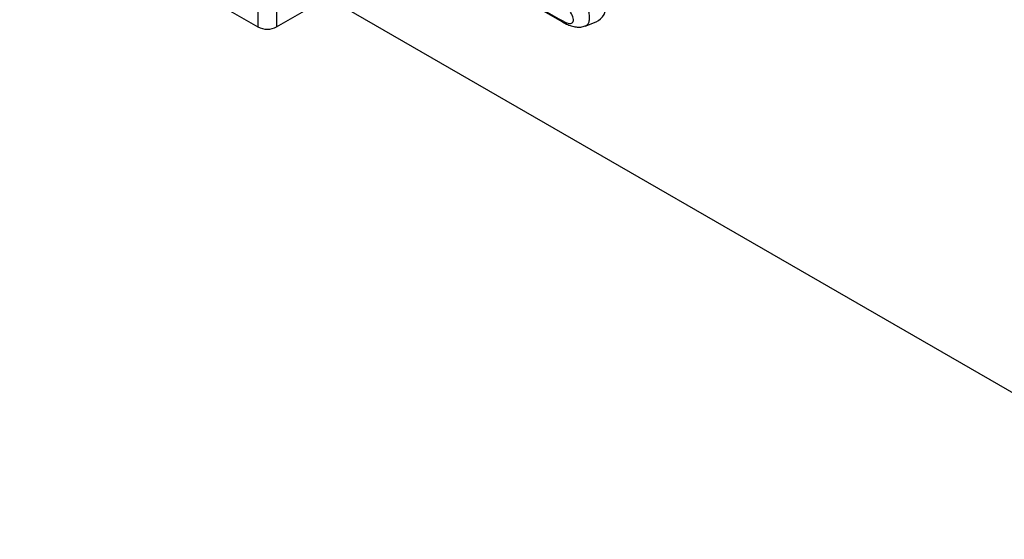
# Model space of a CAD drawing. Header units: inches. Extents: x 0.6 to 33.8, y 0 to 21.7.
# Tile 129 of 210: x 25.2 to 28, y 8.9 to 10.4. Entities that reach past the tile are written whole.
import ezdxf

# ---------------------------------------------------------------- set-up
doc = ezdxf.new("R2010")
doc.units = ezdxf.units.IN
doc.header["$MEASUREMENT"] = 0

msp = doc.modelspace()

# ---------------------------------------------------------------- linework, layer by layer
at = {"color": 7, "linetype": 'Continuous'}
for p, q in [((25.1569, 11.3286), (26.7449, 10.4119)), ((25.1625, 11.3227), (26.7504, 10.4059)), ((25.5195, 10.79), (28.8171, 8.8863)), ((25.8561, 10.5957), (25.8561, 10.3915)), ((25.9112, 10.5638), (25.9112, 10.3915)), ((25.6461, 10.5127), (25.8561, 10.3915)), ((25.9112, 10.3915), (26.0549, 10.4745)), ((26.7539, 10.4071), (26.7449, 10.4119)), ((26.7502, 10.4061), (26.7623, 10.3997)), ((26.8168, 10.394), (26.8487, 10.4064))]:
    msp.add_line(p, q, dxfattribs=at)
for centre, radius, start, end in [((26.7578, 10.4184), 0.0145, 206.6905, 237.91), ((26.7712, 10.4182), 0.0206, 212.6262, 244.2591), ((25.8837, 10.4447), 0.0599, 242.6097, 297.3903)]:
    msp.add_arc(centre, radius, start, end, dxfattribs=at)
msp.add_ellipse((26.79, 10.5209), major_axis=(-0.0645, 0.1117), ratio=0.573012, start_param=3.054976, end_param=3.912063, dxfattribs=at)
for points, knots in [([(26.7539, 10.4071), (26.7599, 10.4048), (26.7727, 10.3999), (26.7823, 10.404), (26.7836, 10.4158), (26.7774, 10.4286), (26.7743, 10.435)], [0, 0, 0, 0, 0.2268251, 0.4775522, 0.7418825, 1, 1, 1, 1]), ([(26.8163, 10.3941), (26.8185, 10.395), (26.8234, 10.3971), (26.828, 10.4042), (26.83, 10.4128), (26.83, 10.4219), (26.829, 10.4304), (26.8273, 10.4371), (26.8264, 10.4406)], [0, 0, 0, 0, 0.169266, 0.372383, 0.59233, 0.714974, 0.850857, 1, 1, 1, 1]), ([(26.7623, 10.3997), (26.7669, 10.3977), (26.7764, 10.3937), (26.7906, 10.3908), (26.8047, 10.3903), (26.8129, 10.3928), (26.8171, 10.3941)], [0, 0, 0, 0, 0.229998, 0.473815, 0.730982, 1, 1, 1, 1])]:
    msp.add_open_spline(points, degree=3, knots=knots, dxfattribs=at)

doc.saveas('drawing.dxf')
